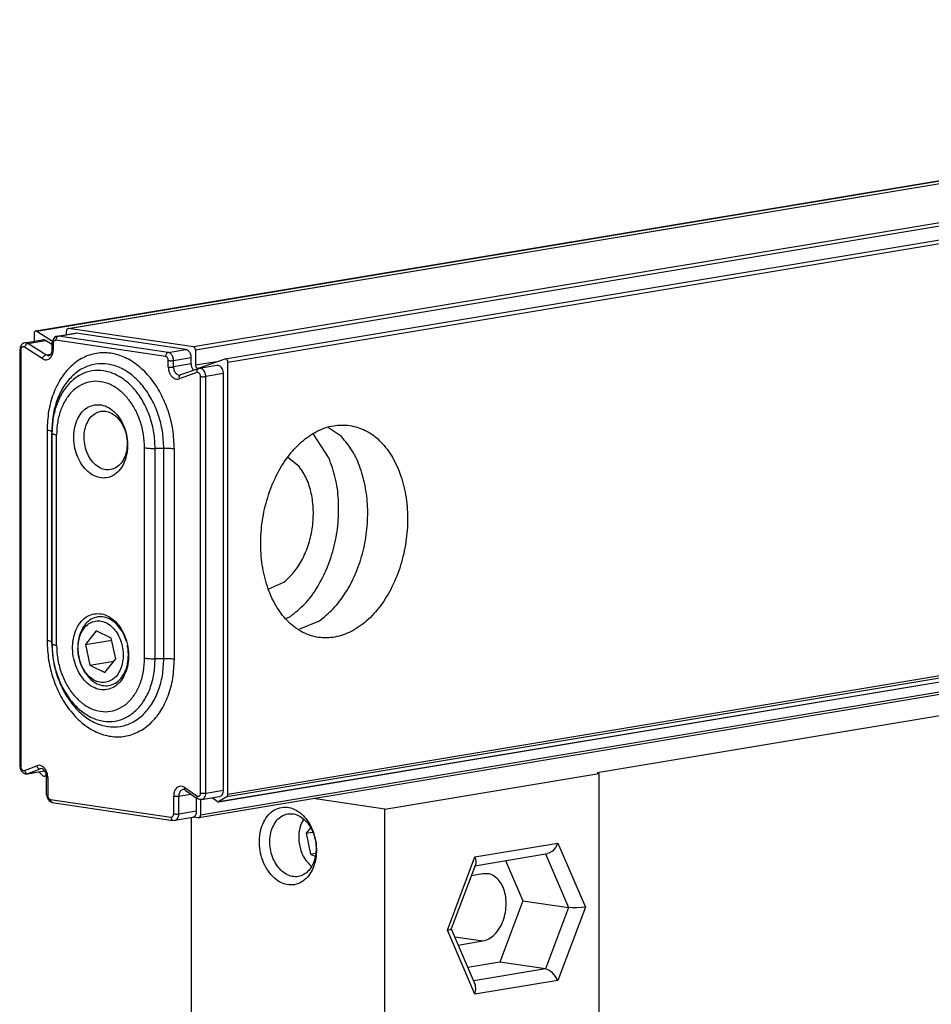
# Model space of a CAD drawing. Header units: inches. Extents: x -1131 to 657, y -1236 to -816.
# Tile 3 of 14: x -1009 to -978, y -1215 to -1182. Entities that reach past the tile are written whole.
import ezdxf

# ---------------------------------------------------------------- set-up
doc = ezdxf.new("R2010")
doc.units = ezdxf.units.IN

# ---------------------------------------------------------------- blocks, each defined once
blk = doc.blocks.new('CABEZA_S__1', base_point=(-2006.778, -2437.389))
at = {"color": 7, "linetype": 'Continuous'}
for p, q in [((-1952.292, -2409.625), (-1979.291, -2414.119)), ((-1993.668, -2416.581), (-1979.191, -2414.171)), ((-1979.291, -2414.119), (-1979.191, -2414.171)), ((-1979.191, -2414.171), (-1979.191, -2434.715)), ((-1993.668, -2416.581), (-1998.513, -2415.867)), ((-1993.668, -2437.125), (-1993.668, -2416.581)), ((-2006.778, -2417.15), (-2006.778, -2435.193)), ((-1999.375, -2417.694), (-1999.153, -2417.277)), ((-1999.163, -2417.266), (-1999.374, -2417.664)), ((-1998.697, -2417.843), (-1998.983, -2418.205)), ((-1998.983, -2418.205), (-1998.562, -2418.135)), ((-1998.983, -2418.205), (-1998.689, -2419.617)), ((-1987.569, -2419.813), (-1981.951, -2418.878)), ((-1982.321, -2419.413), (-1982.562, -2419.558)), ((-1982.106, -2419.174), (-1982.321, -2419.413)), ((-1981.951, -2418.878), (-1982.106, -2419.174)), ((-1981.951, -2418.878), (-1980.091, -2423.21)), ((-1998.639, -2420.428), (-1999.043, -2420.003)), ((-1999.035, -2420.028), (-1998.645, -2420.439)), ((-1998.689, -2419.617), (-1998.362, -2419.563)), ((-1998.689, -2419.617), (-1998.392, -2419.76)), ((-1989.428, -2424.765), (-1987.569, -2419.813)), ((-1987.569, -2419.813), (-1987.497, -2420.071)), ((-1987.565, -2420.401), (-1982.658, -2419.584)), ((-1987.497, -2420.071), (-1987.516, -2420.27)), ((-1985.492, -2420.056), (-1984.326, -2422.772)), ((-1982.786, -2419.606), (-1981.231, -2423.229)), ((-1982.562, -2419.558), (-1982.658, -2419.584)), ((-1987.516, -2420.27), (-1989.17, -2424.674)), ((-1987.031, -2420.951), (-1987.821, -2421.083)), ((-1984.326, -2422.772), (-1985.889, -2426.934)), ((-1984.326, -2422.772), (-1981.231, -2423.229)), ((-1981.231, -2423.229), (-1982.794, -2427.39)), ((-1980.091, -2423.21), (-1981.951, -2428.162)), ((-1980.977, -2423.252), (-1981.231, -2423.229)), ((-1980.671, -2423.257), (-1980.977, -2423.252)), ((-1980.36, -2423.242), (-1980.671, -2423.257)), ((-1980.091, -2423.21), (-1980.36, -2423.242)), ((-1989.428, -2424.765), (-1989.243, -2424.721)), ((-1987.569, -2429.097), (-1989.428, -2424.765)), ((-1989.243, -2424.721), (-1989.17, -2424.674)), ((-1989.17, -2424.674), (-1987.54, -2428.455)), ((-1988.931, -2425.214), (-1987.031, -2425.494)), ((-1988.692, -2425.771), (-1987.031, -2425.494)), ((-1985.889, -2426.934), (-1988.039, -2427.292)), ((-1982.794, -2427.39), (-1987.65, -2428.198)), ((-1982.794, -2427.39), (-1985.889, -2426.934)), ((-1982.562, -2427.473), (-1982.794, -2427.39)), ((-1982.321, -2427.649), (-1982.562, -2427.473)), ((-1981.951, -2428.162), (-1987.569, -2429.097)), ((-1982.106, -2427.891), (-1982.321, -2427.649)), ((-1981.951, -2428.162), (-1982.106, -2427.891)), ((-1987.569, -2429.097), (-1987.497, -2428.788)), ((-1987.519, -2428.515), (-1987.54, -2428.455)), ((-1987.497, -2428.788), (-1987.519, -2428.515))]:
    blk.add_line(p, q, dxfattribs=at)
for points, knots in [([(-2000.658, -2416.458), (-2000.821, -2416.504), (-2001.155, -2416.598), (-2001.571, -2416.961), (-2001.89, -2417.449), (-2002.094, -2418.045), (-2002.174, -2418.705), (-2002.124, -2419.389), (-2001.95, -2420.052), (-2001.66, -2420.651), (-2001.274, -2421.147), (-2000.814, -2421.508), (-2000.305, -2421.706), (-1999.783, -2421.718), (-1999.292, -2421.537), (-1998.875, -2421.186), (-1998.556, -2420.695), (-1998.352, -2420.1), (-1998.272, -2419.44), (-1998.322, -2418.756), (-1998.496, -2418.093), (-1998.786, -2417.494), (-1999.172, -2416.996), (-1999.632, -2416.639), (-2000.142, -2416.429), (-2000.489, -2416.449), (-2000.658, -2416.458)], [0, 0, 0, 0, 0.50155, 1.032059, 1.6093, 2.236183, 2.903078, 3.592017, 4.280956, 4.947851, 5.574734, 6.151975, 6.682484, 7.184034, 7.685584, 8.216093, 8.793334, 9.420217, 10.087112, 10.776051, 11.46499, 12.131885, 12.758768, 13.336009, 13.866518, 14.368068, 14.368068, 14.368068, 14.368068]), ([(-2000.233, -2416.894), (-2000.365, -2416.931), (-2000.637, -2417.008), (-2000.974, -2417.303), (-2001.233, -2417.698), (-2001.399, -2418.181), (-2001.463, -2418.717), (-2001.423, -2419.272), (-2001.281, -2419.81), (-2001.047, -2420.296), (-2000.733, -2420.699), (-2000.36, -2420.992), (-1999.947, -2421.152), (-1999.523, -2421.161), (-1999.125, -2421.015), (-1998.786, -2420.73), (-1998.528, -2420.332), (-1998.362, -2419.849), (-1998.298, -2419.313), (-1998.338, -2418.758), (-1998.48, -2418.22), (-1998.714, -2417.735), (-1999.027, -2417.331), (-1999.401, -2417.041), (-1999.815, -2416.871), (-2000.097, -2416.887), (-2000.233, -2416.894)], [0, 0, 0, 0, 0.406918, 0.837331, 1.305658, 1.814261, 2.355328, 2.914278, 3.473228, 4.014294, 4.522897, 4.991225, 5.421638, 5.828556, 6.235474, 6.665887, 7.134214, 7.642817, 8.183883, 8.742834, 9.301784, 9.84285, 10.351453, 10.819781, 11.250194, 11.657112, 11.657112, 11.657112, 11.657112]), ([(-1999.374, -2417.664), (-1999.409, -2417.792), (-1999.479, -2418.052), (-1999.489, -2418.322), (-1999.493, -2418.459)], [0, 0, 0, 0, 0.3953866, 0.8063221, 0.8063221, 0.8063221, 0.8063221]), ([(-1999.375, -2417.694), (-1999.408, -2417.819), (-1999.475, -2418.073), (-1999.499, -2418.473), (-1999.474, -2418.882), (-1999.408, -2419.148), (-1999.375, -2419.281)], [0, 0, 0, 0, 0.386192, 0.787572, 1.197591, 1.608815, 1.608815, 1.608815, 1.608815]), ([(-1999.493, -2418.459), (-1999.487, -2418.6), (-1999.474, -2418.88), (-1999.382, -2419.289), (-1999.243, -2419.68), (-1999.103, -2419.913), (-1999.035, -2420.028)], [0, 0, 0, 0, 0.420731, 0.839792, 1.254937, 1.655954, 1.655954, 1.655954, 1.655954]), ([(-1999.375, -2419.281), (-1999.332, -2419.41), (-1999.249, -2419.663), (-1999.111, -2419.891), (-1999.043, -2420.003)], [0, 0, 0, 0, 0.4048786, 0.7964991, 0.7964991, 0.7964991, 0.7964991]), ([(-1987.031, -2425.494), (-1986.891, -2425.454), (-1986.596, -2425.37), (-1986.216, -2425.059), (-1985.893, -2424.642), (-1985.646, -2424.129), (-1985.491, -2423.559), (-1985.437, -2422.966), (-1985.488, -2422.39), (-1985.641, -2421.867), (-1985.888, -2421.43), (-1986.218, -2421.111), (-1986.616, -2420.927), (-1986.893, -2420.943), (-1987.031, -2420.951)], [0, 0, 0, 0, 0.43303, 0.911274, 1.439531, 2.009657, 2.604937, 3.204225, 3.785707, 4.330612, 4.827182, 5.275058, 5.688916, 6.09695, 6.09695, 6.09695, 6.09695])]:
    blk.add_open_spline(points, degree=3, knots=knots, dxfattribs=at)
blk = doc.blocks.new('PERFIL_S__3', base_point=(-2018.375, -2417.334))
at = {"color": 7, "linetype": 'Continuous'}
for p, q in [((-2017.286, -2384.226), (-1890.764, -2363.164)), ((-2017.204, -2384.245), (-1890.789, -2363.201)), ((-2015.101, -2384.06), (-1890.916, -2363.393)), ((-2015.069, -2384.06), (-1890.916, -2363.393)), ((-1891.854, -2366.2), (-2006.62, -2385.305)), ((-1891.708, -2366.419), (-2006.475, -2385.524)), ((-2004.468, -2386.114), (-1891.153, -2367.252)), ((-2004.29, -2386.333), (-1891.004, -2367.475)), ((-2006.62, -2385.305), (-2015.069, -2384.06)), ((-2018.025, -2385.021), (-2016.826, -2384.822)), ((-2017.399, -2384.401), (-2017.399, -2384.917)), ((-2017.204, -2384.245), (-2016.155, -2384.917)), ((-2016.072, -2384.728), (-2016.15, -2384.884)), ((-2016.018, -2384.673), (-2016.072, -2384.728)), ((-2015.922, -2384.609), (-2016.018, -2384.673)), ((-2008.501, -2385.951), (-2015.929, -2384.857)), ((-2015.84, -2384.582), (-2015.922, -2384.609)), ((-2015.84, -2384.582), (-2014.641, -2384.382)), ((-2015.84, -2384.582), (-2015.758, -2384.581)), ((-2015.758, -2384.581), (-2014.559, -2384.382)), ((-2008.329, -2385.676), (-2015.758, -2384.581)), ((-2015.214, -2384.478), (-2015.214, -2384.236)), ((-2014.641, -2384.382), (-2014.559, -2384.382)), ((-2007.13, -2385.476), (-2014.559, -2384.382)), ((-2018.346, -2385.396), (-2018.375, -2385.488)), ((-2018.375, -2385.488), (-2018.375, -2413.666)), ((-2018.335, -2385.324), (-2018.346, -2385.396)), ((-2018.257, -2385.167), (-2018.335, -2385.324)), ((-2018.296, -2385.516), (-2018.296, -2413.695)), ((-2018.203, -2385.112), (-2018.257, -2385.167)), ((-2018.107, -2385.049), (-2018.203, -2385.112)), ((-2018.025, -2385.021), (-2018.107, -2385.049)), ((-2016.846, -2386.098), (-2018.052, -2385.32)), ((-2017.943, -2385.021), (-2017.818, -2385.069)), ((-2017.818, -2385.069), (-2016.618, -2384.87)), ((-2016.612, -2385.847), (-2017.818, -2385.069)), ((-2016.19, -2385.146), (-2016.618, -2384.87)), ((-2016.19, -2385.482), (-2016.21, -2385.615)), ((-2016.186, -2385.031), (-2016.19, -2385.048)), ((-2016.19, -2385.048), (-2016.19, -2385.482)), ((-2016.161, -2384.957), (-2016.186, -2385.031)), ((-2016.15, -2384.884), (-2016.161, -2384.957)), ((-2016.111, -2385.077), (-2016.111, -2385.51)), ((-2008.329, -2385.676), (-2007.13, -2385.476)), ((-2006.475, -2385.524), (-2006.475, -2386.525)), ((-2016.612, -2385.847), (-2016.265, -2385.789)), ((-2016.486, -2385.895), (-2016.612, -2385.847)), ((-2016.391, -2385.897), (-2016.347, -2385.878)), ((-2016.369, -2385.896), (-2016.391, -2385.897)), ((-2016.282, -2385.831), (-2016.369, -2385.896)), ((-2016.27, -2385.801), (-2016.282, -2385.831)), ((-2016.21, -2385.615), (-2016.27, -2385.801)), ((-2007.965, -2386.224), (-2006.766, -2386.024)), ((-2006.766, -2386.458), (-2006.766, -2386.024)), ((-2006.279, -2386.74), (-2004.48, -2386.117)), ((-2008.319, -2386.659), (-2008.319, -2386.225)), ((-2007.965, -2386.657), (-2007.965, -2386.224)), ((-2006.766, -2386.458), (-2007.965, -2386.657)), ((-2006.29, -2386.776), (-2007.483, -2387.194)), ((-2006.659, -2386.822), (-2006.6, -2386.885)), ((-2006.475, -2386.525), (-2004.905, -2386.264)), ((-2006.29, -2386.776), (-2006.227, -2386.76)), ((-2005.027, -2386.56), (-2006.227, -2386.76)), ((-2004.29, -2415.575), (-2004.29, -2386.333)), ((-2007.601, -2387.205), (-2007.483, -2387.194)), ((-2006.378, -2387.041), (-2007.584, -2387.463)), ((-2007.483, -2387.194), (-2007.51, -2387.203)), ((-2007.51, -2387.203), (-2007.496, -2387.198)), ((-2007.483, -2387.194), (-2007.496, -2387.198)), ((-2006.134, -2415.487), (-2006.134, -2387.309)), ((-2004.581, -2387.107), (-2005.78, -2387.307)), ((-2005.78, -2415.485), (-2005.78, -2387.307)), ((-2004.581, -2415.286), (-2004.581, -2387.107)), ((-1996.596, -2391.37), (-1997.476, -2390.784)), ((-2016.522, -2390.942), (-2016.522, -2405.174)), ((-2016.208, -2391.051), (-2016.208, -2405.284)), ((-2016.208, -2391.051), (-2016.19, -2391.143)), ((-2016.19, -2405.375), (-2016.19, -2391.143)), ((-2015.876, -2405.485), (-2015.876, -2391.252)), ((-1997.453, -2392.8), (-1998.481, -2391.206)), ((-2009.925, -2406.362), (-2009.925, -2392.13)), ((-2008.623, -2392.169), (-2009.209, -2392.172)), ((-2009.209, -2406.404), (-2009.209, -2392.172)), ((-2008.623, -2406.401), (-2008.623, -2392.169)), ((-2007.908, -2406.444), (-2007.908, -2392.212)), ((-1999.454, -2393.396), (-2000.233, -2392.776)), ((-1891.459, -2396.793), (-2004.29, -2415.575)), ((-2004.927, -2416.085), (-1891.217, -2397.156)), ((-2004.887, -2416.069), (-1891.217, -2397.156)), ((-1891.37, -2396.927), (-2004.363, -2415.736)), ((-1890.707, -2397.922), (-2006.254, -2417.156)), ((-1890.801, -2397.781), (-2006.141, -2416.98)), ((-2001.504, -2401.674), (-2000.51, -2401.224)), ((-2000.369, -2403.674), (-2000.057, -2403.543)), ((-1999.408, -2404.387), (-1998.09, -2403.832)), ((-2013.194, -2404.511), (-2013.921, -2405.433)), ((-2012.173, -2405.001), (-2013.194, -2404.511)), ((-2016.208, -2405.284), (-2016.19, -2405.375)), ((-2013.921, -2405.433), (-2012.145, -2405.137)), ((-2013.921, -2405.433), (-2013.628, -2406.845)), ((-2011.879, -2406.414), (-2012.173, -2405.001)), ((-2013.628, -2406.845), (-2012.007, -2406.575)), ((-2013.628, -2406.845), (-2012.607, -2407.335)), ((-2012.607, -2407.335), (-2011.879, -2406.414)), ((-2008.623, -2406.401), (-2009.209, -2406.404)), ((-2018.375, -2413.666), (-2018.349, -2413.744)), ((-2018.349, -2413.744), (-2018.337, -2413.829)), ((-2018.337, -2413.829), (-2018.267, -2413.979)), ((-2018.267, -2413.979), (-2018.151, -2414.106)), ((-2018.151, -2414.106), (-2018.128, -2414.118)), ((-2018.128, -2414.118), (-2018.059, -2414.158)), ((-2018.059, -2414.158), (-2017.979, -2414.184)), ((-2018.047, -2413.961), (-2017.225, -2413.636)), ((-2017.853, -2414.179), (-2016.681, -2413.984)), ((-2017.808, -2414.171), (-2017.853, -2414.179)), ((-2017.808, -2414.171), (-2016.986, -2413.847)), ((-2017.808, -2414.171), (-2016.681, -2413.984)), ((-2016.802, -2414.313), (-2017.078, -2414.056)), ((-2016.885, -2413.819), (-2016.986, -2413.847)), ((-2016.85, -2413.831), (-2016.986, -2413.847)), ((-2016.85, -2413.831), (-2016.885, -2413.819)), ((-2016.827, -2413.844), (-2016.85, -2413.831)), ((-2016.779, -2413.866), (-2016.827, -2413.844)), ((-2016.66, -2414.024), (-2016.779, -2413.866)), ((-2016.581, -2414.185), (-2016.66, -2414.024)), ((-2017.979, -2414.184), (-2017.92, -2414.181)), ((-2017.92, -2414.181), (-2017.853, -2414.179)), ((-2016.696, -2414.35), (-2016.561, -2414.323)), ((-2016.566, -2414.292), (-2016.667, -2414.341)), ((-2016.561, -2414.323), (-2016.667, -2414.341)), ((-2016.553, -2414.382), (-2016.581, -2414.185)), ((-2016.554, -2414.406), (-2016.553, -2414.382)), ((-2016.554, -2415.613), (-2016.554, -2414.406)), ((-2016.476, -2414.434), (-2016.476, -2415.641)), ((-2007.271, -2415.236), (-2007.376, -2415.265)), ((-2007.237, -2415.248), (-2007.271, -2415.236)), ((-2007.197, -2415.275), (-2007.237, -2415.248)), ((-2007.205, -2415.112), (-2006.383, -2415.679)), ((-2007.176, -2415.29), (-2007.197, -2415.275)), ((-2007.176, -2415.29), (-2006.354, -2415.857)), ((-2005.78, -2415.485), (-2004.581, -2415.286)), ((-2016.554, -2415.613), (-2016.544, -2415.623)), ((-2016.544, -2415.623), (-2016.528, -2415.69)), ((-2016.528, -2415.69), (-2016.516, -2415.775)), ((-2016.516, -2415.775), (-2016.447, -2415.925)), ((-2016.447, -2415.925), (-2016.33, -2416.052)), ((-2016.33, -2416.052), (-2016.307, -2416.064)), ((-2016.307, -2416.064), (-2016.242, -2416.089)), ((-2016.293, -2415.914), (-2008.137, -2417.116)), ((-2016.242, -2416.089), (-2016.238, -2416.104)), ((-2016.238, -2416.104), (-2016.197, -2416.117)), ((-2016.197, -2416.117), (-2016.166, -2416.132)), ((-2016.166, -2416.132), (-2008.009, -2417.334)), ((-2007.954, -2416.896), (-2007.954, -2415.69)), ((-2007.601, -2415.688), (-2006.793, -2415.554)), ((-2007.601, -2416.895), (-2007.601, -2415.688)), ((-2006.402, -2416.695), (-2006.402, -2415.824)), ((-2006.274, -2415.891), (-2006.354, -2415.857)), ((-2006.26, -2415.897), (-2006.274, -2415.891)), ((-2006.18, -2415.922), (-2006.26, -2415.897)), ((-2006.121, -2415.919), (-2006.18, -2415.922)), ((-2006.141, -2415.92), (-2006.141, -2416.98)), ((-2006.062, -2415.925), (-2006.121, -2415.919)), ((-2006.062, -2415.925), (-2004.863, -2415.725)), ((-2005.021, -2416.057), (-2005.345, -2415.805)), ((-2004.363, -2415.736), (-2004.887, -2416.069)), ((-2007.601, -2416.895), (-2006.402, -2416.695)), ((-2008.009, -2417.334), (-2007.942, -2417.328)), ((-2007.942, -2417.328), (-2007.883, -2417.334)), ((-2006.684, -2417.135), (-2007.883, -2417.334)), ((-2006.287, -2417.156), (-2006.607, -2417.109))]:
    blk.add_line(p, q, dxfattribs=at)
for points, knots in [([(-2015.101, -2384.06), (-2015.117, -2384.065), (-2015.15, -2384.075), (-2015.186, -2384.118), (-2015.21, -2384.173), (-2015.213, -2384.214), (-2015.214, -2384.236)], [0, 0, 0, 0, 0.0487108, 0.1017683, 0.1609936, 0.2254097, 0.2254097, 0.2254097, 0.2254097]), ([(-2015.069, -2384.06), (-2015.074, -2384.059), (-2015.085, -2384.058), (-2015.096, -2384.059), (-2015.101, -2384.06)], [0, 0, 0, 0, 0.0165686, 0.03294357, 0.03294357, 0.03294357, 0.03294357]), ([(-2017.286, -2384.226), (-2017.302, -2384.231), (-2017.335, -2384.241), (-2017.371, -2384.284), (-2017.395, -2384.338), (-2017.398, -2384.38), (-2017.399, -2384.401)], [0, 0, 0, 0, 0.0487111, 0.101769, 0.1609947, 0.2254114, 0.2254114, 0.2254114, 0.2254114]), ([(-2017.204, -2384.245), (-2017.217, -2384.237), (-2017.243, -2384.223), (-2017.272, -2384.225), (-2017.286, -2384.226)], [0, 0, 0, 0, 0.04457895, 0.08629821, 0.08629821, 0.08629821, 0.08629821]), ([(-2016.618, -2384.87), (-2016.652, -2384.851), (-2016.717, -2384.816), (-2016.79, -2384.82), (-2016.826, -2384.822)], [0, 0, 0, 0, 0.1119651, 0.2166989, 0.2166989, 0.2166989, 0.2166989]), ([(-2015.929, -2384.857), (-2015.953, -2384.857), (-2016.003, -2384.858), (-2016.065, -2384.91), (-2016.104, -2384.986), (-2016.109, -2385.045), (-2016.111, -2385.077)], [0, 0, 0, 0, 0.0701968, 0.1443449, 0.2284673, 0.3219478, 0.3219478, 0.3219478, 0.3219478]), ([(-2015.758, -2384.581), (-2015.781, -2384.589), (-2015.831, -2384.607), (-2015.884, -2384.675), (-2015.922, -2384.76), (-2015.927, -2384.824), (-2015.929, -2384.857)], [0, 0, 0, 0, 0.0719765, 0.15582, 0.2497587, 0.3472951, 0.3472951, 0.3472951, 0.3472951]), ([(-2018.375, -2385.488), (-2018.373, -2385.49), (-2018.368, -2385.496), (-2018.352, -2385.505), (-2018.327, -2385.511), (-2018.307, -2385.514), (-2018.296, -2385.516)], [0, 0, 0, 0, 0.00787309, 0.02596458, 0.0517653, 0.08563418, 0.08563418, 0.08563418, 0.08563418]), ([(-2018.052, -2385.32), (-2018.07, -2385.311), (-2018.106, -2385.292), (-2018.168, -2385.295), (-2018.223, -2385.323), (-2018.264, -2385.374), (-2018.291, -2385.441), (-2018.295, -2385.49), (-2018.296, -2385.516)], [0, 0, 0, 0, 0.0616293, 0.1192524, 0.1779019, 0.2420022, 0.3131518, 0.3901047, 0.3901047, 0.3901047, 0.3901047]), ([(-2017.818, -2385.069), (-2017.842, -2385.077), (-2017.895, -2385.094), (-2017.961, -2385.155), (-2018.018, -2385.23), (-2018.041, -2385.291), (-2018.052, -2385.32)], [0, 0, 0, 0, 0.0756464, 0.1655927, 0.262796, 0.3576702, 0.3576702, 0.3576702, 0.3576702]), ([(-2017.943, -2385.021), (-2017.957, -2385.019), (-2017.984, -2385.016), (-2018.011, -2385.02), (-2018.025, -2385.021)], [0, 0, 0, 0, 0.0414215, 0.08235895, 0.08235895, 0.08235895, 0.08235895]), ([(-2016.846, -2386.098), (-2016.79, -2386.126), (-2016.683, -2386.182), (-2016.497, -2386.175), (-2016.332, -2386.09), (-2016.207, -2385.936), (-2016.126, -2385.736), (-2016.116, -2385.588), (-2016.111, -2385.51)], [0, 0, 0, 0, 0.184888, 0.357757, 0.533706, 0.726007, 0.939455, 1.170314, 1.170314, 1.170314, 1.170314]), ([(-2016.19, -2385.048), (-2016.188, -2385.05), (-2016.183, -2385.057), (-2016.167, -2385.066), (-2016.142, -2385.072), (-2016.123, -2385.075), (-2016.111, -2385.077)], [0, 0, 0, 0, 0.00787366, 0.02596589, 0.05176575, 0.08563265, 0.08563265, 0.08563265, 0.08563265]), ([(-2016.19, -2385.482), (-2016.188, -2385.484), (-2016.183, -2385.491), (-2016.167, -2385.5), (-2016.142, -2385.505), (-2016.123, -2385.509), (-2016.111, -2385.51)], [0, 0, 0, 0, 0.00787387, 0.02596638, 0.05176592, 0.08563208, 0.08563208, 0.08563208, 0.08563208]), ([(-2006.766, -2386.024), (-2006.768, -2385.98), (-2006.773, -2385.894), (-2006.811, -2385.77), (-2006.867, -2385.659), (-2006.943, -2385.569), (-2007.031, -2385.502), (-2007.098, -2385.485), (-2007.13, -2385.476)], [0, 0, 0, 0, 0.1302334, 0.2599041, 0.3849097, 0.5020197, 0.6096847, 0.7088127, 0.7088127, 0.7088127, 0.7088127]), ([(-2006.475, -2385.524), (-2006.477, -2385.497), (-2006.481, -2385.446), (-2006.513, -2385.378), (-2006.559, -2385.324), (-2006.601, -2385.311), (-2006.62, -2385.305)], [0, 0, 0, 0, 0.0780179, 0.1536602, 0.2223001, 0.2826966, 0.2826966, 0.2826966, 0.2826966]), ([(-2016.612, -2385.847), (-2016.636, -2385.854), (-2016.689, -2385.872), (-2016.755, -2385.932), (-2016.813, -2386.007), (-2016.835, -2386.068), (-2016.846, -2386.098)], [0, 0, 0, 0, 0.0756464, 0.1655927, 0.262796, 0.3576702, 0.3576702, 0.3576702, 0.3576702]), ([(-2007.908, -2392.212), (-2007.929, -2391.771), (-2007.971, -2390.89), (-2008.3, -2389.613), (-2008.805, -2388.431), (-2009.483, -2387.401), (-2010.298, -2386.574), (-2011.215, -2385.992), (-2012.193, -2385.689), (-2013.181, -2385.69), (-2014.119, -2386.001), (-2014.95, -2386.597), (-2015.634, -2387.44), (-2016.14, -2388.481), (-2016.463, -2389.672), (-2016.502, -2390.512), (-2016.522, -2390.942)], [0, 0, 0, 0, 1.320134, 2.640697, 3.930345, 5.161866, 6.316541, 7.388641, 8.389358, 9.347842, 10.305733, 11.304858, 12.374811, 13.527273, 14.756926, 16.04534, 16.04534, 16.04534, 16.04534]), ([(-2016.486, -2385.895), (-2016.462, -2385.897), (-2016.415, -2385.901), (-2016.37, -2385.886), (-2016.347, -2385.878)], [0, 0, 0, 0, 0.0710467, 0.1416971, 0.1416971, 0.1416971, 0.1416971]), ([(-2008.329, -2385.676), (-2008.352, -2385.684), (-2008.402, -2385.702), (-2008.456, -2385.77), (-2008.493, -2385.855), (-2008.498, -2385.919), (-2008.501, -2385.951)], [0, 0, 0, 0, 0.0719765, 0.15582, 0.2497587, 0.3472951, 0.3472951, 0.3472951, 0.3472951]), ([(-2008.319, -2386.225), (-2008.321, -2386.193), (-2008.327, -2386.128), (-2008.367, -2386.043), (-2008.424, -2385.976), (-2008.476, -2385.959), (-2008.501, -2385.951)], [0, 0, 0, 0, 0.0975223, 0.1920753, 0.2778751, 0.3533708, 0.3533708, 0.3533708, 0.3533708]), ([(-2007.965, -2386.224), (-2007.968, -2386.18), (-2007.972, -2386.093), (-2008.01, -2385.969), (-2008.067, -2385.858), (-2008.142, -2385.768), (-2008.23, -2385.702), (-2008.297, -2385.684), (-2008.329, -2385.676)], [0, 0, 0, 0, 0.1302334, 0.2599041, 0.3849097, 0.5020197, 0.6096847, 0.7088127, 0.7088127, 0.7088127, 0.7088127]), ([(-2004.29, -2386.333), (-2004.291, -2386.313), (-2004.294, -2386.274), (-2004.313, -2386.218), (-2004.342, -2386.17), (-2004.38, -2386.135), (-2004.423, -2386.113), (-2004.454, -2386.114), (-2004.468, -2386.114)], [0, 0, 0, 0, 0.0596292, 0.1186415, 0.1746627, 0.2260767, 0.2726607, 0.3160592, 0.3160592, 0.3160592, 0.3160592]), ([(-2008.623, -2392.169), (-2008.642, -2391.781), (-2008.679, -2391.006), (-2008.968, -2389.881), (-2009.413, -2388.841), (-2010.01, -2387.934), (-2010.728, -2387.206), (-2011.535, -2386.693), (-2012.396, -2386.426), (-2013.267, -2386.427), (-2014.092, -2386.701), (-2014.824, -2387.226), (-2015.426, -2387.968), (-2015.871, -2388.885), (-2016.156, -2389.933), (-2016.19, -2390.673), (-2016.208, -2391.051)], [0, 0, 0, 0, 1.162298, 2.324974, 3.460431, 4.544711, 5.561332, 6.505251, 7.386321, 8.230208, 9.073573, 9.953243, 10.895272, 11.909945, 12.99258, 14.12695, 14.12695, 14.12695, 14.12695]), ([(-2008.319, -2386.225), (-2008.291, -2386.228), (-2008.232, -2386.235), (-2008.14, -2386.236), (-2008.05, -2386.234), (-2007.992, -2386.227), (-2007.965, -2386.224)], [0, 0, 0, 0, 0.0831133, 0.1793518, 0.2744609, 0.354374, 0.354374, 0.354374, 0.354374]), ([(-2008.319, -2386.659), (-2008.291, -2386.662), (-2008.232, -2386.669), (-2008.14, -2386.67), (-2008.05, -2386.668), (-2007.992, -2386.661), (-2007.965, -2386.657)], [0, 0, 0, 0, 0.0831133, 0.1793518, 0.2744609, 0.354374, 0.354374, 0.354374, 0.354374]), ([(-2008.319, -2386.659), (-2008.313, -2386.739), (-2008.302, -2386.897), (-2008.22, -2387.118), (-2008.098, -2387.303), (-2007.94, -2387.432), (-2007.759, -2387.499), (-2007.641, -2387.474), (-2007.584, -2387.463)], [0, 0, 0, 0, 0.238993, 0.474598, 0.696204, 0.897342, 1.078954, 1.251157, 1.251157, 1.251157, 1.251157]), ([(-2007.965, -2386.657), (-2007.963, -2386.701), (-2007.958, -2386.787), (-2007.921, -2386.911), (-2007.864, -2387.022), (-2007.789, -2387.112), (-2007.701, -2387.179), (-2007.633, -2387.196), (-2007.601, -2387.205)], [0, 0, 0, 0, 0.1302331, 0.2599036, 0.3849089, 0.5020187, 0.6096837, 0.7088115, 0.7088115, 0.7088115, 0.7088115]), ([(-2006.766, -2386.458), (-2006.765, -2386.49), (-2006.762, -2386.555), (-2006.74, -2386.651), (-2006.708, -2386.741), (-2006.675, -2386.796), (-2006.659, -2386.822)], [0, 0, 0, 0, 0.0976226, 0.1955325, 0.2919315, 0.3851739, 0.3851739, 0.3851739, 0.3851739]), ([(-2006.475, -2386.525), (-2006.473, -2386.547), (-2006.47, -2386.589), (-2006.449, -2386.648), (-2006.416, -2386.697), (-2006.374, -2386.732), (-2006.326, -2386.749), (-2006.294, -2386.743), (-2006.279, -2386.74)], [0, 0, 0, 0, 0.0636529, 0.1264082, 0.1854458, 0.2390416, 0.2874357, 0.3333036, 0.3333036, 0.3333036, 0.3333036]), ([(-2006.29, -2386.776), (-2006.309, -2386.787), (-2006.349, -2386.809), (-2006.382, -2386.876), (-2006.394, -2386.956), (-2006.384, -2387.012), (-2006.378, -2387.041)], [0, 0, 0, 0, 0.063319, 0.1341473, 0.2149149, 0.3030608, 0.3030608, 0.3030608, 0.3030608]), ([(-2005.78, -2387.307), (-2005.783, -2387.257), (-2005.79, -2387.158), (-2005.838, -2387.019), (-2005.911, -2386.899), (-2006.005, -2386.81), (-2006.114, -2386.756), (-2006.19, -2386.759), (-2006.227, -2386.76)], [0, 0, 0, 0, 0.149075, 0.2966075, 0.436662, 0.565198, 0.6816588, 0.7901563, 0.7901563, 0.7901563, 0.7901563]), ([(-2004.581, -2387.107), (-2004.584, -2387.057), (-2004.591, -2386.958), (-2004.639, -2386.819), (-2004.712, -2386.7), (-2004.806, -2386.611), (-2004.915, -2386.556), (-2004.991, -2386.559), (-2005.027, -2386.56)], [0, 0, 0, 0, 0.1490743, 0.2966062, 0.4366601, 0.5651957, 0.6816562, 0.7901532, 0.7901532, 0.7901532, 0.7901532]), ([(-2009.209, -2392.172), (-2009.226, -2391.815), (-2009.26, -2391.101), (-2009.527, -2390.066), (-2009.936, -2389.108), (-2010.485, -2388.274), (-2011.146, -2387.603), (-2011.889, -2387.131), (-2012.682, -2386.886), (-2013.483, -2386.887), (-2014.243, -2387.139), (-2014.916, -2387.622), (-2015.47, -2388.305), (-2015.88, -2389.149), (-2016.142, -2390.114), (-2016.174, -2390.795), (-2016.19, -2391.143)], [0, 0, 0, 0, 1.069839, 2.140028, 3.185161, 4.183189, 5.11894, 5.987773, 6.798756, 7.575514, 8.351791, 9.161485, 10.028577, 10.962536, 11.959049, 13.003183, 13.003183, 13.003183, 13.003183]), ([(-2007.536, -2387.222), (-2007.549, -2387.236), (-2007.575, -2387.265), (-2007.593, -2387.326), (-2007.598, -2387.393), (-2007.589, -2387.439), (-2007.584, -2387.463)], [0, 0, 0, 0, 0.0550419, 0.1164705, 0.1841729, 0.2561934, 0.2561934, 0.2561934, 0.2561934]), ([(-2007.496, -2387.198), (-2007.503, -2387.201), (-2007.518, -2387.207), (-2007.53, -2387.217), (-2007.536, -2387.222)], [0, 0, 0, 0, 0.02363313, 0.04774056, 0.04774056, 0.04774056, 0.04774056]), ([(-2006.134, -2387.309), (-2006.136, -2387.282), (-2006.139, -2387.229), (-2006.166, -2387.156), (-2006.207, -2387.094), (-2006.26, -2387.051), (-2006.32, -2387.029), (-2006.359, -2387.037), (-2006.378, -2387.041)], [0, 0, 0, 0, 0.0796644, 0.1581993, 0.2320682, 0.2991141, 0.3596514, 0.4170524, 0.4170524, 0.4170524, 0.4170524]), ([(-2006.134, -2387.309), (-2006.106, -2387.312), (-2006.047, -2387.318), (-2005.955, -2387.32), (-2005.865, -2387.318), (-2005.807, -2387.31), (-2005.78, -2387.307)], [0, 0, 0, 0, 0.0831133, 0.1793518, 0.2744609, 0.354374, 0.354374, 0.354374, 0.354374]), ([(-2009.925, -2392.13), (-2009.939, -2391.825), (-2009.968, -2391.217), (-2010.195, -2390.334), (-2010.544, -2389.518), (-2011.013, -2388.806), (-2011.576, -2388.235), (-2012.209, -2387.832), (-2012.885, -2387.623), (-2013.568, -2387.624), (-2014.216, -2387.839), (-2014.79, -2388.251), (-2015.262, -2388.833), (-2015.612, -2389.552), (-2015.835, -2390.375), (-2015.862, -2390.955), (-2015.876, -2391.252)], [0, 0, 0, 0, 0.912004, 1.824304, 2.715247, 3.566034, 4.363731, 5.104383, 5.79572, 6.457881, 7.119632, 7.80987, 8.549038, 9.345207, 10.194703, 11.084793, 11.084793, 11.084793, 11.084793]), ([(-2013.311, -2389.225), (-2013.464, -2389.268), (-2013.78, -2389.357), (-2014.172, -2389.7), (-2014.473, -2390.159), (-2014.666, -2390.722), (-2014.741, -2391.344), (-2014.694, -2391.99), (-2014.529, -2392.615), (-2014.256, -2393.18), (-2013.892, -2393.649), (-2013.458, -2393.989), (-2012.978, -2394.176), (-2012.485, -2394.187), (-2012.022, -2394.017), (-2011.628, -2393.685), (-2011.328, -2393.222), (-2011.135, -2392.661), (-2011.06, -2392.038), (-2011.106, -2391.392), (-2011.271, -2390.767), (-2011.544, -2390.202), (-2011.908, -2389.732), (-2012.342, -2389.395), (-2012.824, -2389.198), (-2013.152, -2389.216), (-2013.311, -2389.225)], [0, 0, 0, 0, 0.47316, 0.973641, 1.518208, 2.109606, 2.738753, 3.388695, 4.038638, 4.667784, 5.259183, 5.80375, 6.30423, 6.777391, 7.250551, 7.751031, 8.295598, 8.886997, 9.516143, 10.166086, 10.816028, 11.445175, 12.036574, 12.581141, 13.081621, 13.554781, 13.554781, 13.554781, 13.554781]), ([(-2012.886, -2389.661), (-2013.02, -2389.7), (-2013.297, -2389.781), (-2013.629, -2390.101), (-2013.871, -2390.525), (-2014.006, -2391.037), (-2014.028, -2391.592), (-2013.935, -2392.15), (-2013.735, -2392.668), (-2013.441, -2393.108), (-2013.074, -2393.434), (-2012.658, -2393.618), (-2012.224, -2393.635), (-2011.82, -2393.478), (-2011.486, -2393.169), (-2011.244, -2392.742), (-2011.109, -2392.231), (-2011.087, -2391.676), (-2011.18, -2391.118), (-2011.381, -2390.6), (-2011.674, -2390.16), (-2012.041, -2389.837), (-2012.459, -2389.642), (-2012.747, -2389.655), (-2012.886, -2389.661)], [0, 0, 0, 0, 0.413325, 0.854524, 1.339019, 1.866603, 2.424853, 2.994113, 3.552363, 4.079947, 4.564442, 5.005641, 5.418966, 5.83229, 6.27349, 6.757984, 7.285569, 7.843819, 8.413078, 8.971329, 9.498913, 9.983408, 10.424607, 10.837932, 10.837932, 10.837932, 10.837932]), ([(-1996.038, -2390.611), (-1996.409, -2390.594), (-1997.173, -2390.558), (-1998.306, -2390.983), (-1999.358, -2391.717), (-2000.289, -2392.755), (-2001.06, -2394.032), (-2001.636, -2395.492), (-2001.989, -2397.062), (-2002.104, -2398.668), (-2001.974, -2400.231), (-2001.604, -2401.678), (-2001.011, -2402.938), (-2000.217, -2403.951), (-1999.252, -2404.662), (-1998.161, -2405.019), (-1997.013, -2404.992), (-1995.884, -2404.59), (-1994.831, -2403.849), (-1993.9, -2402.813), (-1993.129, -2401.535), (-1992.553, -2400.075), (-1992.2, -2398.505), (-1992.085, -2396.899), (-1992.215, -2395.336), (-1992.585, -2393.89), (-1993.178, -2392.628), (-1993.973, -2391.622), (-1994.935, -2390.888), (-1995.676, -2390.702), (-1996.038, -2390.611)], [0, 0, 0, 0, 1.106894, 2.274423, 3.543922, 4.930106, 6.423888, 7.998654, 9.616614, 11.234575, 12.809341, 14.303123, 15.689306, 16.958805, 18.126334, 19.233229, 20.340123, 21.507652, 22.777151, 24.163334, 25.657116, 27.231882, 28.849843, 30.467803, 32.042569, 33.536351, 34.922535, 36.192034, 37.359563, 38.466457, 38.466457, 38.466457, 38.466457]), ([(-2016.208, -2391.051), (-2016.216, -2391.041), (-2016.237, -2391.01), (-2016.307, -2390.988), (-2016.402, -2390.961), (-2016.479, -2390.949), (-2016.522, -2390.942)], [0, 0, 0, 0, 0.0394893, 0.1085108, 0.2097053, 0.3406812, 0.3406812, 0.3406812, 0.3406812]), ([(-2016.19, -2391.143), (-2016.183, -2391.154), (-2016.161, -2391.184), (-2016.091, -2391.207), (-2015.996, -2391.234), (-2015.919, -2391.246), (-2015.876, -2391.252)], [0, 0, 0, 0, 0.0394893, 0.1085108, 0.2097053, 0.3406812, 0.3406812, 0.3406812, 0.3406812]), ([(-1998.09, -2403.832), (-1997.767, -2403.574), (-1997.094, -2403.036), (-1996.292, -2401.956), (-1995.628, -2400.702), (-1995.146, -2399.302), (-1994.862, -2397.822), (-1994.788, -2396.324), (-1994.927, -2394.868), (-1995.279, -2393.524), (-1995.808, -2392.324), (-1996.341, -2391.679), (-1996.596, -2391.37)], [0, 0, 0, 0, 1.236993, 2.574496, 3.998552, 5.483776, 6.997713, 8.504826, 9.970299, 11.363882, 12.664001, 13.862274, 13.862274, 13.862274, 13.862274]), ([(-2009.925, -2392.13), (-2009.873, -2392.136), (-2009.763, -2392.151), (-2009.589, -2392.163), (-2009.402, -2392.171), (-2009.274, -2392.172), (-2009.209, -2392.172)], [0, 0, 0, 0, 0.1563792, 0.3325275, 0.5219353, 0.7175311, 0.7175311, 0.7175311, 0.7175311]), ([(-2007.908, -2392.212), (-2007.959, -2392.205), (-2008.069, -2392.191), (-2008.243, -2392.178), (-2008.43, -2392.17), (-2008.558, -2392.169), (-2008.623, -2392.169)], [0, 0, 0, 0, 0.1563792, 0.3325275, 0.5219353, 0.7175311, 0.7175311, 0.7175311, 0.7175311]), ([(-2000.057, -2403.543), (-1999.72, -2403.272), (-1999.019, -2402.708), (-1998.193, -2401.567), (-1997.52, -2400.243), (-1997.048, -2398.77), (-1996.791, -2397.22), (-1996.77, -2395.666), (-1996.958, -2394.169), (-1997.291, -2393.248), (-1997.453, -2392.8)], [0, 0, 0, 0, 1.290559, 2.689781, 4.180974, 5.734428, 7.312717, 8.87554, 10.384372, 11.80724, 11.80724, 11.80724, 11.80724]), ([(-2000.51, -2401.224), (-2000.268, -2401.006), (-1999.762, -2400.552), (-1999.202, -2399.647), (-1998.778, -2398.612), (-1998.532, -2397.486), (-1998.471, -2396.337), (-1998.606, -2395.235), (-1998.907, -2394.225), (-1999.277, -2393.664), (-1999.454, -2393.396)], [0, 0, 0, 0, 0.972235, 2.031344, 3.156561, 4.316017, 5.472698, 6.589996, 7.637286, 8.595974, 8.595974, 8.595974, 8.595974]), ([(-2013.327, -2403.358), (-2013.487, -2403.403), (-2013.815, -2403.496), (-2014.223, -2403.852), (-2014.536, -2404.33), (-2014.736, -2404.915), (-2014.814, -2405.563), (-2014.766, -2406.234), (-2014.594, -2406.884), (-2014.311, -2407.472), (-2013.932, -2407.959), (-2013.48, -2408.313), (-2012.981, -2408.507), (-2012.468, -2408.519), (-2011.987, -2408.342), (-2011.577, -2407.997), (-2011.265, -2407.515), (-2011.064, -2406.931), (-2010.986, -2406.283), (-2011.035, -2405.613), (-2011.206, -2404.962), (-2011.49, -2404.374), (-2011.869, -2403.886), (-2012.32, -2403.535), (-2012.821, -2403.33), (-2013.162, -2403.349), (-2013.327, -2403.358)], [0, 0, 0, 0, 0.492087, 1.012586, 1.578936, 2.193991, 2.848303, 3.524243, 4.200183, 4.854496, 5.46955, 6.0359, 6.556399, 7.048486, 7.540573, 8.061072, 8.627422, 9.242477, 9.896789, 10.572729, 11.248669, 11.902982, 12.518036, 13.084386, 13.604886, 14.096972, 14.096972, 14.096972, 14.096972]), ([(-2011.148, -2405.239), (-2011.216, -2405.046), (-2011.349, -2404.668), (-2011.678, -2404.185), (-2012.075, -2403.816), (-2012.527, -2403.591), (-2013.002, -2403.533), (-2013.459, -2403.656), (-2013.855, -2403.943), (-2014.163, -2404.366), (-2014.367, -2404.892), (-2014.457, -2405.484), (-2014.427, -2406.104), (-2014.28, -2406.709), (-2014.027, -2407.258), (-2013.682, -2407.715), (-2013.266, -2408.049), (-2012.805, -2408.231), (-2012.33, -2408.24), (-2011.886, -2408.072), (-2011.511, -2407.745), (-2011.231, -2407.291), (-2011.05, -2406.744), (-2011.029, -2406.35), (-2011.017, -2406.147)], [0, 0, 0, 0, 0.614044, 1.196087, 1.733903, 2.226176, 2.685706, 3.1379, 3.611331, 4.125761, 4.686692, 5.28682, 5.910059, 6.535796, 7.142953, 7.714023, 8.239277, 8.720958, 9.175688, 9.63093, 10.113925, 10.640807, 11.213346, 11.821471, 11.821471, 11.821471, 11.821471]), ([(-2012.555, -2407.995), (-2012.427, -2407.958), (-2012.161, -2407.884), (-2011.832, -2407.596), (-2011.579, -2407.21), (-2011.417, -2406.737), (-2011.354, -2406.214), (-2011.393, -2405.672), (-2011.532, -2405.147), (-2011.761, -2404.672), (-2012.067, -2404.278), (-2012.432, -2403.992), (-2012.835, -2403.836), (-2013.249, -2403.827), (-2013.638, -2403.969), (-2013.969, -2404.248), (-2014.221, -2404.637), (-2014.383, -2405.109), (-2014.446, -2405.632), (-2014.407, -2406.174), (-2014.269, -2406.699), (-2014.039, -2407.174), (-2013.733, -2407.568), (-2013.369, -2407.852), (-2012.964, -2408.017), (-2012.689, -2408.002), (-2012.555, -2407.995)], [0, 0, 0, 0, 0.397455, 0.817858, 1.275294, 1.772069, 2.300552, 2.846504, 3.392456, 3.920939, 4.417714, 4.87515, 5.295553, 5.693008, 6.090463, 6.510866, 6.968302, 7.465077, 7.993561, 8.539512, 9.085464, 9.613947, 10.110722, 10.568158, 10.988561, 11.386016, 11.386016, 11.386016, 11.386016]), ([(-2016.522, -2405.174), (-2016.501, -2405.615), (-2016.459, -2406.496), (-2016.13, -2407.773), (-2015.625, -2408.955), (-2014.947, -2409.985), (-2014.132, -2410.812), (-2013.215, -2411.394), (-2012.237, -2411.697), (-2011.249, -2411.696), (-2010.311, -2411.385), (-2009.48, -2410.789), (-2008.796, -2409.946), (-2008.29, -2408.904), (-2007.967, -2407.714), (-2007.928, -2406.874), (-2007.908, -2406.444)], [0, 0, 0, 0, 1.320134, 2.640697, 3.930345, 5.161866, 6.316541, 7.388641, 8.389358, 9.347842, 10.305733, 11.304858, 12.374811, 13.527273, 14.756926, 16.04534, 16.04534, 16.04534, 16.04534]), ([(-2016.208, -2405.284), (-2016.216, -2405.273), (-2016.237, -2405.242), (-2016.307, -2405.22), (-2016.402, -2405.193), (-2016.479, -2405.181), (-2016.522, -2405.174)], [0, 0, 0, 0, 0.0394893, 0.1085108, 0.2097053, 0.3406812, 0.3406812, 0.3406812, 0.3406812]), ([(-2016.208, -2405.284), (-2016.189, -2405.671), (-2016.152, -2406.447), (-2015.863, -2407.572), (-2015.418, -2408.612), (-2014.821, -2409.519), (-2014.104, -2410.247), (-2013.296, -2410.76), (-2012.435, -2411.027), (-2011.565, -2411.025), (-2010.739, -2410.752), (-2010.008, -2410.227), (-2009.405, -2409.485), (-2008.96, -2408.568), (-2008.676, -2407.52), (-2008.641, -2406.78), (-2008.623, -2406.401)], [0, 0, 0, 0, 1.162298, 2.324974, 3.460431, 4.544711, 5.561332, 6.505251, 7.386321, 8.230208, 9.073573, 9.953243, 10.895272, 11.909945, 12.99258, 14.12695, 14.12695, 14.12695, 14.12695]), ([(-2016.19, -2405.375), (-2016.183, -2405.386), (-2016.161, -2405.416), (-2016.091, -2405.439), (-2015.996, -2405.466), (-2015.919, -2405.478), (-2015.876, -2405.485)], [0, 0, 0, 0, 0.0394893, 0.1085108, 0.2097053, 0.3406812, 0.3406812, 0.3406812, 0.3406812]), ([(-2016.19, -2405.375), (-2016.173, -2405.732), (-2016.139, -2406.446), (-2015.873, -2407.481), (-2015.463, -2408.439), (-2014.914, -2409.274), (-2014.253, -2409.944), (-2013.51, -2410.416), (-2012.717, -2410.662), (-2011.916, -2410.66), (-2011.156, -2410.409), (-2010.483, -2409.925), (-2009.929, -2409.243), (-2009.519, -2408.398), (-2009.257, -2407.434), (-2009.225, -2406.753), (-2009.209, -2406.404)], [0, 0, 0, 0, 1.069839, 2.140028, 3.185161, 4.183189, 5.11894, 5.987773, 6.798756, 7.575514, 8.351791, 9.161485, 10.028577, 10.962536, 11.959049, 13.003183, 13.003183, 13.003183, 13.003183]), ([(-2015.876, -2405.485), (-2015.861, -2405.789), (-2015.832, -2406.398), (-2015.605, -2407.28), (-2015.256, -2408.096), (-2014.788, -2408.808), (-2014.225, -2409.379), (-2013.591, -2409.782), (-2012.915, -2409.991), (-2012.233, -2409.99), (-2011.585, -2409.775), (-2011.011, -2409.363), (-2010.538, -2408.781), (-2010.189, -2408.062), (-2009.966, -2407.239), (-2009.938, -2406.659), (-2009.925, -2406.362)], [0, 0, 0, 0, 0.912004, 1.824304, 2.715247, 3.566034, 4.363731, 5.104383, 5.79572, 6.457881, 7.119632, 7.80987, 8.549038, 9.345207, 10.194703, 11.084793, 11.084793, 11.084793, 11.084793]), ([(-2011.017, -2406.147), (-2011.02, -2406.037), (-2011.026, -2405.816), (-2011.066, -2405.598), (-2011.085, -2405.489)], [0, 0, 0, 0, 0.3299895, 0.6619174, 0.6619174, 0.6619174, 0.6619174]), ([(-2009.925, -2406.362), (-2009.873, -2406.368), (-2009.763, -2406.383), (-2009.589, -2406.395), (-2009.402, -2406.403), (-2009.274, -2406.404), (-2009.209, -2406.404)], [0, 0, 0, 0, 0.1563792, 0.3325275, 0.5219353, 0.7175311, 0.7175311, 0.7175311, 0.7175311]), ([(-2007.908, -2406.444), (-2007.959, -2406.437), (-2008.069, -2406.423), (-2008.243, -2406.41), (-2008.43, -2406.402), (-2008.558, -2406.401), (-2008.623, -2406.401)], [0, 0, 0, 0, 0.1563792, 0.3325275, 0.5219353, 0.7175311, 0.7175311, 0.7175311, 0.7175311]), ([(-2018.375, -2413.666), (-2018.373, -2413.668), (-2018.368, -2413.675), (-2018.352, -2413.684), (-2018.327, -2413.689), (-2018.307, -2413.693), (-2018.296, -2413.695)], [0, 0, 0, 0, 0.00787366, 0.02596589, 0.05176575, 0.08563264, 0.08563264, 0.08563264, 0.08563264]), ([(-2018.296, -2413.695), (-2018.294, -2413.722), (-2018.291, -2413.775), (-2018.263, -2413.85), (-2018.221, -2413.912), (-2018.167, -2413.954), (-2018.105, -2413.975), (-2018.066, -2413.965), (-2018.047, -2413.961)], [0, 0, 0, 0, 0.0808645, 0.1605055, 0.235247, 0.3029135, 0.3639995, 0.4222276, 0.4222276, 0.4222276, 0.4222276]), ([(-2018.047, -2413.961), (-2018.035, -2413.991), (-2018.013, -2414.051), (-2017.954, -2414.122), (-2017.884, -2414.17), (-2017.832, -2414.171), (-2017.808, -2414.171)], [0, 0, 0, 0, 0.0974802, 0.1901707, 0.2723188, 0.3434009, 0.3434009, 0.3434009, 0.3434009]), ([(-2016.476, -2414.434), (-2016.481, -2414.353), (-2016.492, -2414.192), (-2016.577, -2413.969), (-2016.703, -2413.783), (-2016.864, -2413.655), (-2017.049, -2413.592), (-2017.167, -2413.622), (-2017.225, -2413.636)], [0, 0, 0, 0, 0.242593, 0.481517, 0.705741, 0.908741, 1.091998, 1.266683, 1.266683, 1.266683, 1.266683]), ([(-2017.225, -2413.636), (-2017.213, -2413.667), (-2017.191, -2413.727), (-2017.132, -2413.797), (-2017.062, -2413.846), (-2017.01, -2413.846), (-2016.986, -2413.847)], [0, 0, 0, 0, 0.0974802, 0.1901707, 0.2723188, 0.3434009, 0.3434009, 0.3434009, 0.3434009]), ([(-2016.802, -2414.313), (-2016.786, -2414.326), (-2016.754, -2414.351), (-2016.715, -2414.35), (-2016.696, -2414.35)], [0, 0, 0, 0, 0.0604233, 0.1149925, 0.1149925, 0.1149925, 0.1149925]), ([(-2016.554, -2414.406), (-2016.553, -2414.408), (-2016.547, -2414.414), (-2016.532, -2414.423), (-2016.506, -2414.429), (-2016.487, -2414.432), (-2016.476, -2414.434)], [0, 0, 0, 0, 0.00787339, 0.02596527, 0.05176554, 0.08563337, 0.08563337, 0.08563337, 0.08563337]), ([(-2007.205, -2415.112), (-2007.261, -2415.081), (-2007.369, -2415.021), (-2007.558, -2415.022), (-2007.727, -2415.105), (-2007.856, -2415.259), (-2007.939, -2415.461), (-2007.949, -2415.612), (-2007.954, -2415.69)], [0, 0, 0, 0, 0.189188, 0.365031, 0.543056, 0.737461, 0.953636, 1.187852, 1.187852, 1.187852, 1.187852]), ([(-2007.376, -2415.265), (-2007.409, -2415.283), (-2007.476, -2415.322), (-2007.546, -2415.424), (-2007.593, -2415.549), (-2007.598, -2415.641), (-2007.601, -2415.688)], [0, 0, 0, 0, 0.1100995, 0.2306015, 0.363006, 0.5049138, 0.5049138, 0.5049138, 0.5049138]), ([(-2007.237, -2415.248), (-2007.261, -2415.246), (-2007.308, -2415.242), (-2007.354, -2415.257), (-2007.376, -2415.265)], [0, 0, 0, 0, 0.0710505, 0.1417047, 0.1417047, 0.1417047, 0.1417047]), ([(-2007.205, -2415.112), (-2007.21, -2415.131), (-2007.219, -2415.167), (-2007.218, -2415.218), (-2007.206, -2415.262), (-2007.186, -2415.281), (-2007.176, -2415.29)], [0, 0, 0, 0, 0.0579862, 0.1087501, 0.1522118, 0.1908046, 0.1908046, 0.1908046, 0.1908046]), ([(-2006.383, -2415.679), (-2006.365, -2415.69), (-2006.329, -2415.71), (-2006.266, -2415.71), (-2006.209, -2415.682), (-2006.167, -2415.631), (-2006.139, -2415.563), (-2006.135, -2415.513), (-2006.134, -2415.487)], [0, 0, 0, 0, 0.0630627, 0.1216769, 0.1810186, 0.2458204, 0.3178787, 0.3959505, 0.3959505, 0.3959505, 0.3959505]), ([(-2006.134, -2415.487), (-2006.106, -2415.49), (-2006.047, -2415.497), (-2005.955, -2415.498), (-2005.865, -2415.496), (-2005.807, -2415.489), (-2005.78, -2415.485)], [0, 0, 0, 0, 0.0831133, 0.1793518, 0.2744609, 0.354374, 0.354374, 0.354374, 0.354374]), ([(-2006.062, -2415.925), (-2006.023, -2415.912), (-2005.941, -2415.886), (-2005.85, -2415.78), (-2005.791, -2415.643), (-2005.784, -2415.539), (-2005.78, -2415.485)], [0, 0, 0, 0, 0.1217782, 0.2544231, 0.4024878, 0.5635301, 0.5635301, 0.5635301, 0.5635301]), ([(-2004.863, -2415.725), (-2004.824, -2415.713), (-2004.742, -2415.687), (-2004.651, -2415.58), (-2004.592, -2415.443), (-2004.585, -2415.34), (-2004.581, -2415.286)], [0, 0, 0, 0, 0.1217776, 0.2544218, 0.4024858, 0.5635271, 0.5635271, 0.5635271, 0.5635271]), ([(-2016.554, -2415.613), (-2016.554, -2415.614), (-2016.55, -2415.617), (-2016.547, -2415.62), (-2016.544, -2415.623)], [0, 0, 0, 0, 0.0018183, 0.01454642, 0.01454642, 0.01454642, 0.01454642]), ([(-2016.544, -2415.623), (-2016.535, -2415.627), (-2016.513, -2415.635), (-2016.489, -2415.638), (-2016.476, -2415.641)], [0, 0, 0, 0, 0.02837357, 0.07041473, 0.07041473, 0.07041473, 0.07041473]), ([(-2016.476, -2415.641), (-2016.473, -2415.673), (-2016.468, -2415.738), (-2016.427, -2415.822), (-2016.37, -2415.89), (-2016.318, -2415.906), (-2016.293, -2415.914)], [0, 0, 0, 0, 0.0975223, 0.1920753, 0.2778751, 0.3533708, 0.3533708, 0.3533708, 0.3533708]), ([(-2016.293, -2415.914), (-2016.292, -2415.939), (-2016.289, -2415.986), (-2016.266, -2416.05), (-2016.231, -2416.101), (-2016.197, -2416.119), (-2016.181, -2416.128)], [0, 0, 0, 0, 0.0733579, 0.1409485, 0.2011871, 0.2550566, 0.2550566, 0.2550566, 0.2550566]), ([(-2007.954, -2415.69), (-2007.927, -2415.693), (-2007.867, -2415.7), (-2007.776, -2415.701), (-2007.685, -2415.699), (-2007.627, -2415.692), (-2007.601, -2415.688)], [0, 0, 0, 0, 0.0831133, 0.1793518, 0.2744609, 0.354374, 0.354374, 0.354374, 0.354374]), ([(-2006.383, -2415.679), (-2006.388, -2415.698), (-2006.397, -2415.734), (-2006.396, -2415.785), (-2006.384, -2415.829), (-2006.364, -2415.848), (-2006.354, -2415.857)], [0, 0, 0, 0, 0.0579856, 0.1087491, 0.1522105, 0.190803, 0.190803, 0.190803, 0.190803]), ([(-2005.021, -2416.057), (-2005.007, -2416.067), (-2004.978, -2416.086), (-2004.944, -2416.085), (-2004.927, -2416.085)], [0, 0, 0, 0, 0.0523364, 0.1004635, 0.1004635, 0.1004635, 0.1004635]), ([(-2004.927, -2416.085), (-2004.92, -2416.083), (-2004.906, -2416.08), (-2004.893, -2416.073), (-2004.887, -2416.069)], [0, 0, 0, 0, 0.02133864, 0.04309949, 0.04309949, 0.04309949, 0.04309949]), ([(-2004.363, -2415.736), (-2004.352, -2415.727), (-2004.33, -2415.71), (-2004.307, -2415.671), (-2004.292, -2415.625), (-2004.291, -2415.592), (-2004.29, -2415.575)], [0, 0, 0, 0, 0.0404492, 0.0845173, 0.1322842, 0.1829215, 0.1829215, 0.1829215, 0.1829215]), ([(-2006.607, -2417.109), (-2006.577, -2417.089), (-2006.515, -2417.048), (-2006.452, -2416.948), (-2006.409, -2416.828), (-2006.404, -2416.74), (-2006.402, -2416.695)], [0, 0, 0, 0, 0.1061084, 0.2220947, 0.3487761, 0.4838779, 0.4838779, 0.4838779, 0.4838779]), ([(-2008.137, -2417.116), (-2008.112, -2417.116), (-2008.063, -2417.115), (-2008.001, -2417.063), (-2007.962, -2416.987), (-2007.957, -2416.928), (-2007.954, -2416.896)], [0, 0, 0, 0, 0.0701968, 0.1443449, 0.2284673, 0.3219478, 0.3219478, 0.3219478, 0.3219478]), ([(-2008.137, -2417.116), (-2008.135, -2417.141), (-2008.132, -2417.188), (-2008.109, -2417.252), (-2008.074, -2417.303), (-2008.04, -2417.321), (-2008.024, -2417.33)], [0, 0, 0, 0, 0.0733572, 0.1409473, 0.2011854, 0.2550545, 0.2550545, 0.2550545, 0.2550545]), ([(-2007.954, -2416.896), (-2007.927, -2416.899), (-2007.867, -2416.906), (-2007.776, -2416.908), (-2007.685, -2416.905), (-2007.627, -2416.898), (-2007.601, -2416.895)], [0, 0, 0, 0, 0.0831133, 0.1793518, 0.2744609, 0.354374, 0.354374, 0.354374, 0.354374]), ([(-2007.883, -2417.334), (-2007.844, -2417.322), (-2007.762, -2417.295), (-2007.671, -2417.189), (-2007.612, -2417.052), (-2007.605, -2416.949), (-2007.601, -2416.895)], [0, 0, 0, 0, 0.1217779, 0.2544225, 0.4024869, 0.5635288, 0.5635288, 0.5635288, 0.5635288]), ([(-2006.684, -2417.135), (-2006.671, -2417.132), (-2006.644, -2417.126), (-2006.62, -2417.115), (-2006.607, -2417.109)], [0, 0, 0, 0, 0.04024753, 0.08095546, 0.08095546, 0.08095546, 0.08095546]), ([(-2006.287, -2417.156), (-2006.281, -2417.157), (-2006.27, -2417.158), (-2006.259, -2417.157), (-2006.254, -2417.156)], [0, 0, 0, 0, 0.01656615, 0.03293872, 0.03293872, 0.03293872, 0.03293872]), ([(-2006.254, -2417.156), (-2006.238, -2417.151), (-2006.205, -2417.141), (-2006.169, -2417.098), (-2006.145, -2417.043), (-2006.143, -2417.002), (-2006.141, -2416.98)], [0, 0, 0, 0, 0.0487118, 0.1017702, 0.1609968, 0.2254145, 0.2254145, 0.2254145, 0.2254145])]:
    blk.add_open_spline(points, degree=3, knots=knots, dxfattribs=at)
for points in [[(-2004.468, -2386.114), (-2004.47, -2386.115), (-2004.474, -2386.116), (-2004.478, -2386.116), (-2004.48, -2386.117)], [(-2016.696, -2414.35), (-2016.691, -2414.349), (-2016.682, -2414.346), (-2016.672, -2414.343), (-2016.667, -2414.341)], [(-2016.181, -2416.128), (-2016.178, -2416.128), (-2016.173, -2416.13), (-2016.169, -2416.131), (-2016.166, -2416.132)], [(-2008.024, -2417.33), (-2008.021, -2417.33), (-2008.016, -2417.332), (-2008.012, -2417.333), (-2008.009, -2417.334)]]:
    blk.add_open_spline(points, degree=3, dxfattribs=at)
blk = doc.blocks.new('S_820__4', base_point=(-2018.375, -2437.389))
for name, p in [('PERFIL_S__3', (-2018.375, -2417.334)), ('CABEZA_S__1', (-2006.778, -2437.389))]:
    blk.add_blockref(name, p)
blk = doc.blocks.new('A1', base_point=(-1906, -2394))
blk.add_blockref('S_820__4', (-2018.375, -2437.389))

msp = doc.modelspace()

# ---------------------------------------------------------------- block references
at = {"xscale": 0.5, "yscale": 0.5, "zscale": 0.5}
msp.add_blockref('A1', (-953, -1197), dxfattribs=at)

doc.saveas('drawing.dxf')
